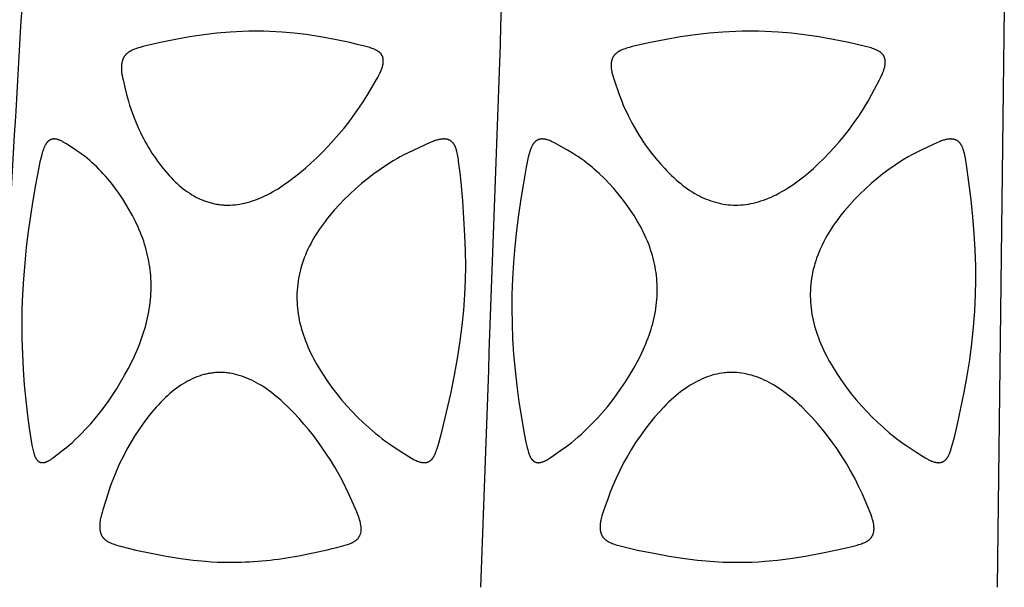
# Model space of a CAD drawing. Header units: millimetres. Extents: x 1250 to 1725, y 0 to 1655.
# Tile 215 of 256: x 1398 to 1469, y 1361 to 1402. Entities that reach past the tile are written whole.
import ezdxf

# ---------------------------------------------------------------- set-up
doc = ezdxf.new("R2010")
doc.units = ezdxf.units.MM
doc.header["$MEASUREMENT"] = 0
doc.layers.add('Crea2D$visibili$tangenti', color=7, linetype='Continuous', true_color=0x000000)

msp = doc.modelspace()

# ---------------------------------------------------------------- linework, layer by layer
at = {"layer": 'Crea2D$visibili$tangenti'}
msp.add_line((1469.151, 1402.427), (1468.645, 1360.548), dxfattribs=at)
for points in [[(1413.028, 1388.185), (1413.116, 1388.186), (1413.204, 1388.189), (1413.38, 1388.2), (1413.555, 1388.216), (1413.729, 1388.238), (1413.903, 1388.265), (1414.076, 1388.298), (1414.248, 1388.336), (1414.419, 1388.378), (1414.605, 1388.43), (1414.789, 1388.488), (1414.972, 1388.55), (1415.154, 1388.618), (1415.333, 1388.69), (1415.511, 1388.767), (1415.687, 1388.848), (1415.86, 1388.932), (1416.062, 1389.037), (1416.261, 1389.146), (1416.458, 1389.259), (1416.652, 1389.377), (1416.844, 1389.499), (1417.033, 1389.624), (1417.405, 1389.885), (1417.826, 1390.2), (1418.237, 1390.529), (1418.638, 1390.869), (1419.03, 1391.22), (1419.456, 1391.618), (1419.872, 1392.026), (1420.277, 1392.445), (1420.672, 1392.874), (1421.055, 1393.312), (1421.428, 1393.76), (1421.789, 1394.218), (1422.137, 1394.685), (1422.504, 1395.205), (1422.853, 1395.737), (1423.16, 1396.235), (1423.78, 1397.28), (1423.862, 1397.427), (1423.941, 1397.577), (1424.015, 1397.728), (1424.05, 1397.805), (1424.083, 1397.882), (1424.109, 1397.943), (1424.133, 1398.005), (1424.155, 1398.067), (1424.176, 1398.13), (1424.196, 1398.193), (1424.213, 1398.257), (1424.221, 1398.289), (1424.228, 1398.321), (1424.235, 1398.354), (1424.241, 1398.386), (1424.25, 1398.444), (1424.253, 1398.473), (1424.256, 1398.503), (1424.259, 1398.532), (1424.261, 1398.562), (1424.262, 1398.592), (1424.262, 1398.621), (1424.262, 1398.651), (1424.261, 1398.681), (1424.259, 1398.71), (1424.256, 1398.74), (1424.252, 1398.769), (1424.25, 1398.783), (1424.247, 1398.798), (1424.244, 1398.812), (1424.241, 1398.827), (1424.237, 1398.841), (1424.234, 1398.855), (1424.23, 1398.868), (1424.226, 1398.88), (1424.219, 1398.903), (1424.21, 1398.927), (1424.2, 1398.95), (1424.19, 1398.973), (1424.179, 1398.996), (1424.167, 1399.019), (1424.154, 1399.04), (1424.141, 1399.062), (1424.127, 1399.083), (1424.112, 1399.104), (1424.097, 1399.124), (1424.081, 1399.144), (1424.065, 1399.163), (1424.048, 1399.181), (1424.03, 1399.199), (1424.02, 1399.209), (1424.01, 1399.219), (1423.989, 1399.238), (1423.967, 1399.256), (1423.945, 1399.273), (1423.922, 1399.29), (1423.899, 1399.306), (1423.875, 1399.322), (1423.851, 1399.337), (1423.826, 1399.352), (1423.802, 1399.366), (1423.776, 1399.379), (1423.751, 1399.392), (1423.699, 1399.417), (1423.647, 1399.441), (1423.557, 1399.479), (1423.467, 1399.513), (1423.375, 1399.546), (1423.283, 1399.576), (1423.098, 1399.631), (1422.91, 1399.681), (1422.376, 1399.816), (1421.838, 1399.942), (1420.758, 1400.168), (1419.723, 1400.36), (1418.683, 1400.522), (1417.815, 1400.628), (1416.943, 1400.705), (1416.07, 1400.753), (1415.633, 1400.766), (1415.195, 1400.771), (1415.086, 1400.771), (1414.978, 1400.771), (1414.532, 1400.766), (1414.086, 1400.753), (1413.197, 1400.704), (1412.236, 1400.619), (1411.278, 1400.504), (1410.255, 1400.349), (1409.237, 1400.168), (1408.16, 1399.951), (1407.09, 1399.704), (1406.886, 1399.652), (1406.683, 1399.596), (1406.582, 1399.566), (1406.481, 1399.534), (1406.382, 1399.5), (1406.283, 1399.463), (1406.221, 1399.439), (1406.159, 1399.413), (1406.099, 1399.386), (1406.039, 1399.357), (1406.01, 1399.341), (1405.981, 1399.326), (1405.952, 1399.309), (1405.923, 1399.292), (1405.895, 1399.275), (1405.868, 1399.256), (1405.841, 1399.238), (1405.814, 1399.218), (1405.79, 1399.199), (1405.766, 1399.18), (1405.743, 1399.16), (1405.721, 1399.14), (1405.698, 1399.119), (1405.677, 1399.098), (1405.656, 1399.076), (1405.635, 1399.053), (1405.615, 1399.03), (1405.596, 1399.007), (1405.577, 1398.983), (1405.559, 1398.958), (1405.542, 1398.933), (1405.525, 1398.908), (1405.509, 1398.882), (1405.494, 1398.855), (1405.48, 1398.828), (1405.466, 1398.801), (1405.453, 1398.773), (1405.44, 1398.744), (1405.429, 1398.716), (1405.418, 1398.687), (1405.408, 1398.657), (1405.398, 1398.628), (1405.389, 1398.598), (1405.381, 1398.568), (1405.374, 1398.538), (1405.367, 1398.508), (1405.361, 1398.478), (1405.355, 1398.447), (1405.35, 1398.417), (1405.345, 1398.386), (1405.338, 1398.322), (1405.333, 1398.257), (1405.33, 1398.192), (1405.328, 1398.127), (1405.329, 1398.063), (1405.331, 1397.998), (1405.335, 1397.933), (1405.34, 1397.868), (1405.348, 1397.789), (1405.358, 1397.711), (1405.37, 1397.633), (1405.384, 1397.555), (1405.415, 1397.4), (1405.448, 1397.245), (1405.707, 1396.2), (1405.84, 1395.702), (1405.922, 1395.427), (1406.011, 1395.153), (1406.106, 1394.881), (1406.206, 1394.611), (1406.393, 1394.142), (1406.596, 1393.678), (1406.704, 1393.449), (1406.815, 1393.222), (1406.93, 1392.997), (1407.05, 1392.774), (1407.167, 1392.566), (1407.288, 1392.359), (1407.413, 1392.155), (1407.541, 1391.952), (1407.673, 1391.753), (1407.808, 1391.555), (1407.947, 1391.36), (1408.089, 1391.168), (1408.355, 1390.827), (1408.492, 1390.66), (1408.632, 1390.495), (1408.776, 1390.334), (1408.923, 1390.176), (1409.074, 1390.022), (1409.228, 1389.871), (1409.367, 1389.741), (1409.51, 1389.614), (1409.655, 1389.491), (1409.803, 1389.372), (1409.955, 1389.257), (1410.11, 1389.147), (1410.267, 1389.041), (1410.429, 1388.94), (1410.574, 1388.855), (1410.721, 1388.775), (1410.871, 1388.699), (1411.024, 1388.627), (1411.178, 1388.561), (1411.334, 1388.499), (1411.493, 1388.443), (1411.653, 1388.392), (1411.736, 1388.368), (1411.82, 1388.345), (1411.905, 1388.323), (1411.99, 1388.304), (1412.075, 1388.285), (1412.161, 1388.269), (1412.247, 1388.253), (1412.333, 1388.24), (1412.419, 1388.227), (1412.506, 1388.217), (1412.593, 1388.207), (1412.68, 1388.2), (1412.767, 1388.194), (1412.854, 1388.189), (1412.941, 1388.186)], [(1449.738, 1388.185), (1449.921, 1388.19), (1450.104, 1388.2), (1450.286, 1388.216), (1450.468, 1388.238), (1450.649, 1388.265), (1450.829, 1388.298), (1451.008, 1388.336), (1451.186, 1388.379), (1451.375, 1388.431), (1451.562, 1388.489), (1451.748, 1388.552), (1451.933, 1388.62), (1452.115, 1388.694), (1452.296, 1388.772), (1452.475, 1388.854), (1452.651, 1388.94), (1452.861, 1389.049), (1453.069, 1389.163), (1453.273, 1389.281), (1453.474, 1389.405), (1453.673, 1389.533), (1453.869, 1389.665), (1454.062, 1389.802), (1454.253, 1389.942), (1454.627, 1390.232), (1454.993, 1390.535), (1455.349, 1390.848), (1455.698, 1391.17), (1456.102, 1391.561), (1456.495, 1391.961), (1456.877, 1392.372), (1457.248, 1392.794), (1457.614, 1393.237), (1457.967, 1393.69), (1458.307, 1394.154), (1458.634, 1394.626), (1458.982, 1395.161), (1459.148, 1395.433), (1459.31, 1395.708), (1459.583, 1396.205), (1460.135, 1397.247), (1460.211, 1397.399), (1460.283, 1397.553), (1460.317, 1397.631), (1460.35, 1397.71), (1460.381, 1397.789), (1460.41, 1397.869), (1460.432, 1397.932), (1460.453, 1397.995), (1460.472, 1398.059), (1460.489, 1398.124), (1460.504, 1398.189), (1460.517, 1398.254), (1460.523, 1398.287), (1460.528, 1398.32), (1460.532, 1398.353), (1460.536, 1398.386), (1460.538, 1398.415), (1460.54, 1398.445), (1460.542, 1398.474), (1460.543, 1398.504), (1460.543, 1398.534), (1460.542, 1398.564), (1460.541, 1398.594), (1460.539, 1398.623), (1460.536, 1398.653), (1460.532, 1398.683), (1460.528, 1398.712), (1460.522, 1398.741), (1460.516, 1398.77), (1460.512, 1398.785), (1460.508, 1398.799), (1460.504, 1398.813), (1460.5, 1398.827), (1460.495, 1398.841), (1460.49, 1398.855), (1460.486, 1398.868), (1460.481, 1398.881), (1460.475, 1398.893), (1460.47, 1398.906), (1460.464, 1398.918), (1460.458, 1398.931), (1460.446, 1398.955), (1460.433, 1398.979), (1460.418, 1399.002), (1460.404, 1399.025), (1460.388, 1399.048), (1460.372, 1399.07), (1460.355, 1399.091), (1460.337, 1399.112), (1460.319, 1399.133), (1460.3, 1399.153), (1460.281, 1399.172), (1460.261, 1399.191), (1460.241, 1399.209), (1460.217, 1399.229), (1460.192, 1399.248), (1460.167, 1399.267), (1460.142, 1399.284), (1460.116, 1399.301), (1460.089, 1399.318), (1460.062, 1399.333), (1460.035, 1399.349), (1460.007, 1399.363), (1459.98, 1399.377), (1459.923, 1399.404), (1459.865, 1399.429), (1459.807, 1399.453), (1459.711, 1399.489), (1459.615, 1399.523), (1459.517, 1399.555), (1459.419, 1399.584), (1459.222, 1399.639), (1459.023, 1399.689), (1457.904, 1399.945), (1456.777, 1400.168), (1455.745, 1400.349), (1454.708, 1400.504), (1453.759, 1400.617), (1452.807, 1400.7), (1451.853, 1400.752), (1451.375, 1400.765), (1450.898, 1400.771), (1450.784, 1400.771), (1450.669, 1400.771), (1450.204, 1400.766), (1449.739, 1400.753), (1448.809, 1400.704), (1447.811, 1400.62), (1446.815, 1400.504), (1445.756, 1400.349), (1444.701, 1400.168), (1443.584, 1399.951), (1442.474, 1399.704), (1442.262, 1399.652), (1442.052, 1399.597), (1441.948, 1399.567), (1441.844, 1399.535), (1441.74, 1399.5), (1441.638, 1399.464), (1441.575, 1399.44), (1441.512, 1399.414), (1441.45, 1399.387), (1441.39, 1399.358), (1441.36, 1399.343), (1441.33, 1399.327), (1441.301, 1399.311), (1441.272, 1399.294), (1441.243, 1399.276), (1441.215, 1399.257), (1441.188, 1399.238), (1441.161, 1399.218), (1441.137, 1399.2), (1441.114, 1399.181), (1441.091, 1399.161), (1441.069, 1399.141), (1441.047, 1399.12), (1441.026, 1399.099), (1441.005, 1399.077), (1440.985, 1399.054), (1440.966, 1399.031), (1440.947, 1399.008), (1440.929, 1398.984), (1440.912, 1398.959), (1440.896, 1398.934), (1440.88, 1398.908), (1440.865, 1398.882), (1440.851, 1398.856), (1440.838, 1398.828), (1440.825, 1398.801), (1440.814, 1398.773), (1440.803, 1398.744), (1440.793, 1398.715), (1440.784, 1398.686), (1440.776, 1398.657), (1440.768, 1398.627), (1440.762, 1398.597), (1440.755, 1398.567), (1440.75, 1398.537), (1440.745, 1398.507), (1440.741, 1398.477), (1440.738, 1398.447), (1440.735, 1398.416), (1440.733, 1398.386), (1440.731, 1398.321), (1440.731, 1398.256), (1440.734, 1398.191), (1440.738, 1398.126), (1440.744, 1398.061), (1440.752, 1397.996), (1440.762, 1397.932), (1440.773, 1397.868), (1440.789, 1397.789), (1440.807, 1397.71), (1440.827, 1397.632), (1440.848, 1397.554), (1440.894, 1397.399), (1440.944, 1397.245), (1441.313, 1396.2), (1441.499, 1395.702), (1441.612, 1395.425), (1441.731, 1395.151), (1441.856, 1394.88), (1441.986, 1394.611), (1442.229, 1394.139), (1442.486, 1393.675), (1442.759, 1393.219), (1442.902, 1392.995), (1443.048, 1392.774), (1443.338, 1392.357), (1443.643, 1391.95), (1443.961, 1391.554), (1444.291, 1391.167), (1444.602, 1390.825), (1444.762, 1390.658), (1444.925, 1390.494), (1445.091, 1390.333), (1445.259, 1390.175), (1445.431, 1390.02), (1445.607, 1389.87), (1445.765, 1389.74), (1445.925, 1389.613), (1446.089, 1389.49), (1446.255, 1389.371), (1446.424, 1389.256), (1446.596, 1389.146), (1446.771, 1389.04), (1446.949, 1388.939), (1447.108, 1388.855), (1447.27, 1388.774), (1447.433, 1388.699), (1447.599, 1388.627), (1447.766, 1388.561), (1447.936, 1388.499), (1448.107, 1388.443), (1448.28, 1388.392), (1448.458, 1388.345), (1448.639, 1388.304), (1448.82, 1388.269), (1449.002, 1388.24), (1449.186, 1388.217), (1449.369, 1388.2), (1449.554, 1388.189)], [(1407.474, 1382.044), (1407.478, 1382.255), (1407.478, 1382.466), (1407.473, 1382.676), (1407.463, 1382.887), (1407.448, 1383.097), (1407.429, 1383.307), (1407.406, 1383.516), (1407.378, 1383.725), (1407.347, 1383.932), (1407.311, 1384.139), (1407.271, 1384.345), (1407.227, 1384.551), (1407.179, 1384.755), (1407.127, 1384.958), (1407.07, 1385.16), (1407.009, 1385.361), (1406.941, 1385.572), (1406.868, 1385.782), (1406.791, 1385.99), (1406.709, 1386.196), (1406.624, 1386.401), (1406.535, 1386.604), (1406.347, 1387.006), (1406.13, 1387.434), (1405.899, 1387.853), (1405.655, 1388.266), (1405.398, 1388.671), (1405.145, 1389.046), (1404.881, 1389.413), (1404.605, 1389.772), (1404.318, 1390.121), (1404.171, 1390.292), (1404.02, 1390.46), (1403.866, 1390.625), (1403.709, 1390.788), (1403.549, 1390.947), (1403.386, 1391.104), (1403.219, 1391.257), (1403.05, 1391.407), (1402.877, 1391.553), (1402.7, 1391.696), (1402.52, 1391.834), (1402.337, 1391.966), (1402.047, 1392.163), (1401.361, 1392.609), (1401.181, 1392.723), (1401.133, 1392.751), (1401.085, 1392.779), (1401.036, 1392.805), (1400.987, 1392.83), (1400.937, 1392.854), (1400.886, 1392.876), (1400.835, 1392.897), (1400.809, 1392.906), (1400.783, 1392.915), (1400.741, 1392.929), (1400.72, 1392.935), (1400.699, 1392.941), (1400.678, 1392.946), (1400.657, 1392.951), (1400.635, 1392.955), (1400.614, 1392.959), (1400.592, 1392.963), (1400.57, 1392.966), (1400.549, 1392.968), (1400.527, 1392.97), (1400.505, 1392.971), (1400.483, 1392.972), (1400.461, 1392.972), (1400.439, 1392.971), (1400.427, 1392.971), (1400.415, 1392.97), (1400.403, 1392.969), (1400.391, 1392.968), (1400.38, 1392.966), (1400.368, 1392.965), (1400.356, 1392.963), (1400.344, 1392.96), (1400.332, 1392.958), (1400.32, 1392.955), (1400.309, 1392.952), (1400.297, 1392.949), (1400.285, 1392.945), (1400.274, 1392.941), (1400.262, 1392.937), (1400.251, 1392.933), (1400.239, 1392.929), (1400.228, 1392.924), (1400.217, 1392.919), (1400.206, 1392.914), (1400.195, 1392.909), (1400.184, 1392.904), (1400.173, 1392.898), (1400.162, 1392.892), (1400.152, 1392.886), (1400.141, 1392.88), (1400.131, 1392.874), (1400.12, 1392.867), (1400.11, 1392.861), (1400.1, 1392.854), (1400.09, 1392.847), (1400.081, 1392.839), (1400.069, 1392.831), (1400.058, 1392.822), (1400.047, 1392.812), (1400.036, 1392.803), (1400.026, 1392.793), (1400.015, 1392.783), (1400.005, 1392.773), (1399.995, 1392.763), (1399.975, 1392.742), (1399.957, 1392.721), (1399.939, 1392.698), (1399.921, 1392.675), (1399.904, 1392.652), (1399.888, 1392.628), (1399.872, 1392.604), (1399.857, 1392.579), (1399.843, 1392.554), (1399.828, 1392.529), (1399.801, 1392.478), (1399.782, 1392.439), (1399.764, 1392.4), (1399.746, 1392.361), (1399.729, 1392.322), (1399.698, 1392.242), (1399.668, 1392.161), (1399.641, 1392.079), (1399.615, 1391.997), (1399.568, 1391.831), (1399.502, 1391.571), (1399.442, 1391.309), (1399.333, 1390.782), (1399.12, 1389.66), (1398.925, 1388.534), (1398.748, 1387.405), (1398.592, 1386.273), (1398.456, 1385.139), (1398.342, 1384.002), (1398.25, 1382.864), (1398.182, 1381.723), (1398.144, 1380.681), (1398.129, 1379.638), (1398.138, 1378.522), (1398.172, 1377.407), (1398.231, 1376.297), (1398.313, 1375.189), (1398.417, 1374.082), (1398.544, 1372.978), (1398.667, 1372.052), (1398.811, 1371.13), (1398.863, 1370.837), (1398.922, 1370.546), (1398.945, 1370.445), (1398.97, 1370.345), (1398.998, 1370.246), (1399.014, 1370.197), (1399.03, 1370.148), (1399.042, 1370.113), (1399.056, 1370.077), (1399.07, 1370.042), (1399.084, 1370.007), (1399.1, 1369.972), (1399.116, 1369.938), (1399.134, 1369.905), (1399.153, 1369.871), (1399.168, 1369.846), (1399.184, 1369.821), (1399.192, 1369.809), (1399.201, 1369.797), (1399.21, 1369.785), (1399.219, 1369.774), (1399.228, 1369.762), (1399.237, 1369.751), (1399.247, 1369.74), (1399.257, 1369.729), (1399.267, 1369.718), (1399.277, 1369.708), (1399.288, 1369.698), (1399.299, 1369.688), (1399.309, 1369.68), (1399.32, 1369.671), (1399.33, 1369.663), (1399.341, 1369.655), (1399.352, 1369.648), (1399.364, 1369.64), (1399.375, 1369.633), (1399.387, 1369.627), (1399.398, 1369.62), (1399.41, 1369.614), (1399.423, 1369.608), (1399.435, 1369.603), (1399.447, 1369.598), (1399.46, 1369.593), (1399.472, 1369.588), (1399.485, 1369.584), (1399.498, 1369.58), (1399.511, 1369.577), (1399.524, 1369.574), (1399.537, 1369.571), (1399.55, 1369.569), (1399.564, 1369.567), (1399.577, 1369.565), (1399.59, 1369.564), (1399.604, 1369.563), (1399.617, 1369.562), (1399.631, 1369.562), (1399.644, 1369.563), (1399.658, 1369.563), (1399.671, 1369.564), (1399.685, 1369.566), (1399.698, 1369.568), (1399.72, 1369.571), (1399.742, 1369.574), (1399.764, 1369.579), (1399.786, 1369.584), (1399.807, 1369.589), (1399.828, 1369.595), (1399.85, 1369.602), (1399.87, 1369.609), (1399.891, 1369.616), (1399.912, 1369.624), (1399.933, 1369.633), (1399.953, 1369.642), (1399.993, 1369.66), (1400.033, 1369.68), (1400.088, 1369.71), (1400.142, 1369.741), (1400.196, 1369.774), (1400.248, 1369.808), (1400.3, 1369.843), (1400.351, 1369.879), (1400.451, 1369.954), (1401.219, 1370.555), (1401.392, 1370.695), (1401.563, 1370.839), (1401.784, 1371.032), (1402, 1371.23), (1402.213, 1371.432), (1402.421, 1371.638), (1402.771, 1372.001), (1403.109, 1372.375), (1403.436, 1372.758), (1403.753, 1373.151), (1404.075, 1373.571), (1404.386, 1374), (1404.684, 1374.437), (1404.971, 1374.882), (1405.273, 1375.38), (1405.563, 1375.886), (1405.812, 1376.339), (1406.049, 1376.798), (1406.255, 1377.225), (1406.449, 1377.659), (1406.628, 1378.098), (1406.793, 1378.543), (1406.934, 1378.965), (1407.061, 1379.392), (1407.119, 1379.607), (1407.173, 1379.823), (1407.223, 1380.04), (1407.269, 1380.257), (1407.31, 1380.476), (1407.347, 1380.695), (1407.38, 1380.915), (1407.408, 1381.135), (1407.432, 1381.356), (1407.451, 1381.578), (1407.465, 1381.8), (1407.473, 1382.023)], [(1430.163, 1381.723), (1430.204, 1382.753), (1430.216, 1383.784), (1430.204, 1384.888), (1430.166, 1385.992), (1430.095, 1387.24), (1430.001, 1388.487), (1429.881, 1389.838), (1429.81, 1390.513), (1429.729, 1391.186), (1429.665, 1391.629), (1429.625, 1391.849), (1429.602, 1391.959), (1429.576, 1392.068), (1429.56, 1392.13), (1429.543, 1392.192), (1429.524, 1392.253), (1429.504, 1392.314), (1429.493, 1392.343), (1429.481, 1392.373), (1429.469, 1392.403), (1429.456, 1392.432), (1429.443, 1392.46), (1429.428, 1392.489), (1429.413, 1392.517), (1429.398, 1392.545), (1429.383, 1392.568), (1429.368, 1392.592), (1429.353, 1392.615), (1429.337, 1392.637), (1429.32, 1392.659), (1429.302, 1392.681), (1429.284, 1392.702), (1429.266, 1392.722), (1429.246, 1392.742), (1429.227, 1392.761), (1429.206, 1392.779), (1429.196, 1392.788), (1429.185, 1392.797), (1429.174, 1392.806), (1429.163, 1392.814), (1429.152, 1392.822), (1429.141, 1392.83), (1429.13, 1392.838), (1429.118, 1392.845), (1429.107, 1392.853), (1429.095, 1392.86), (1429.083, 1392.866), (1429.072, 1392.873), (1429.06, 1392.879), (1429.048, 1392.885), (1429.036, 1392.891), (1429.023, 1392.896), (1428.999, 1392.907), (1428.974, 1392.917), (1428.948, 1392.925), (1428.923, 1392.934), (1428.897, 1392.941), (1428.87, 1392.947), (1428.844, 1392.953), (1428.818, 1392.958), (1428.791, 1392.962), (1428.765, 1392.965), (1428.738, 1392.968), (1428.711, 1392.97), (1428.685, 1392.971), (1428.656, 1392.972), (1428.628, 1392.972), (1428.599, 1392.972), (1428.571, 1392.97), (1428.542, 1392.969), (1428.514, 1392.966), (1428.485, 1392.963), (1428.457, 1392.96), (1428.4, 1392.951), (1428.344, 1392.941), (1428.288, 1392.929), (1428.233, 1392.916), (1428.159, 1392.897), (1428.086, 1392.875), (1428.013, 1392.852), (1427.941, 1392.827), (1427.869, 1392.801), (1427.798, 1392.773), (1427.658, 1392.714), (1426.458, 1392.166), (1426.001, 1391.946), (1425.741, 1391.814), (1425.484, 1391.675), (1425.23, 1391.532), (1424.978, 1391.384), (1424.499, 1391.085), (1424.03, 1390.772), (1423.571, 1390.443), (1423.123, 1390.101), (1422.686, 1389.744), (1422.26, 1389.374), (1421.846, 1388.991), (1421.443, 1388.596), (1421.076, 1388.214), (1420.721, 1387.82), (1420.379, 1387.416), (1420.213, 1387.21), (1420.051, 1387.001), (1419.768, 1386.616), (1419.632, 1386.42), (1419.5, 1386.221), (1419.372, 1386.019), (1419.248, 1385.815), (1419.129, 1385.608), (1419.016, 1385.399), (1418.913, 1385.197), (1418.814, 1384.992), (1418.721, 1384.786), (1418.633, 1384.577), (1418.55, 1384.366), (1418.473, 1384.152), (1418.401, 1383.938), (1418.335, 1383.721), (1418.278, 1383.515), (1418.226, 1383.308), (1418.179, 1383.1), (1418.139, 1382.891), (1418.104, 1382.681), (1418.075, 1382.469), (1418.052, 1382.257), (1418.035, 1382.044), (1418.034, 1382.023), (1418.023, 1381.808), (1418.018, 1381.593), (1418.019, 1381.377), (1418.026, 1381.162), (1418.039, 1380.947), (1418.057, 1380.732), (1418.082, 1380.518), (1418.112, 1380.305), (1418.148, 1380.085), (1418.191, 1379.867), (1418.239, 1379.65), (1418.292, 1379.434), (1418.351, 1379.219), (1418.414, 1379.006), (1418.483, 1378.795), (1418.556, 1378.584), (1418.637, 1378.365), (1418.723, 1378.148), (1418.814, 1377.932), (1418.91, 1377.719), (1419.009, 1377.507), (1419.113, 1377.298), (1419.221, 1377.09), (1419.333, 1376.885), (1419.465, 1376.653), (1419.601, 1376.423), (1419.885, 1375.97), (1420.209, 1375.483), (1420.548, 1375.005), (1420.891, 1374.551), (1421.25, 1374.109), (1421.622, 1373.678), (1422.007, 1373.259), (1422.405, 1372.852), (1422.815, 1372.457), (1423.237, 1372.075), (1423.671, 1371.706), (1423.929, 1371.496), (1424.191, 1371.292), (1424.457, 1371.093), (1424.727, 1370.899), (1424.981, 1370.726), (1425.714, 1370.258), (1426.299, 1369.89), (1426.432, 1369.815), (1426.5, 1369.779), (1426.569, 1369.745), (1426.638, 1369.712), (1426.708, 1369.682), (1426.759, 1369.661), (1426.81, 1369.643), (1426.862, 1369.625), (1426.914, 1369.609), (1426.941, 1369.602), (1426.967, 1369.596), (1426.994, 1369.59), (1427.02, 1369.584), (1427.047, 1369.579), (1427.074, 1369.575), (1427.101, 1369.571), (1427.128, 1369.568), (1427.142, 1369.566), (1427.156, 1369.565), (1427.171, 1369.564), (1427.185, 1369.563), (1427.199, 1369.563), (1427.213, 1369.563), (1427.228, 1369.563), (1427.242, 1369.563), (1427.256, 1369.564), (1427.271, 1369.564), (1427.285, 1369.566), (1427.299, 1369.567), (1427.314, 1369.569), (1427.328, 1369.571), (1427.342, 1369.573), (1427.356, 1369.575), (1427.37, 1369.578), (1427.384, 1369.581), (1427.399, 1369.584), (1427.412, 1369.588), (1427.426, 1369.592), (1427.44, 1369.596), (1427.454, 1369.6), (1427.467, 1369.605), (1427.481, 1369.61), (1427.494, 1369.615), (1427.508, 1369.62), (1427.521, 1369.626), (1427.534, 1369.632), (1427.547, 1369.638), (1427.559, 1369.645), (1427.572, 1369.651), (1427.585, 1369.659), (1427.599, 1369.667), (1427.612, 1369.675), (1427.625, 1369.684), (1427.638, 1369.692), (1427.65, 1369.701), (1427.663, 1369.711), (1427.675, 1369.72), (1427.687, 1369.73), (1427.699, 1369.74), (1427.71, 1369.75), (1427.722, 1369.761), (1427.733, 1369.772), (1427.744, 1369.783), (1427.766, 1369.805), (1427.787, 1369.828), (1427.807, 1369.852), (1427.827, 1369.877), (1427.846, 1369.902), (1427.864, 1369.928), (1427.882, 1369.954), (1427.899, 1369.98), (1427.915, 1370.007), (1427.933, 1370.038), (1427.95, 1370.069), (1427.966, 1370.101), (1427.982, 1370.133), (1428.011, 1370.197), (1428.039, 1370.262), (1428.077, 1370.362), (1428.113, 1370.462), (1428.179, 1370.665), (1428.269, 1370.967), (1428.509, 1371.878), (1428.833, 1373.213), (1429.136, 1374.552), (1429.413, 1375.897), (1429.657, 1377.249), (1429.829, 1378.362), (1429.973, 1379.479), (1430.085, 1380.6)], [(1433.561, 1381.723), (1433.551, 1380.68), (1433.567, 1379.638), (1433.612, 1378.522), (1433.683, 1377.407), (1433.785, 1376.256), (1433.914, 1375.108), (1434.067, 1373.962), (1434.242, 1372.82), (1434.394, 1371.934), (1434.567, 1371.051), (1434.628, 1370.768), (1434.662, 1370.627), (1434.698, 1370.488), (1434.724, 1370.398), (1434.751, 1370.308), (1434.782, 1370.219), (1434.798, 1370.175), (1434.815, 1370.131), (1434.829, 1370.098), (1434.843, 1370.066), (1434.857, 1370.034), (1434.873, 1370.002), (1434.889, 1369.971), (1434.906, 1369.94), (1434.924, 1369.91), (1434.942, 1369.88), (1434.952, 1369.866), (1434.962, 1369.851), (1434.972, 1369.837), (1434.982, 1369.823), (1434.993, 1369.81), (1435.004, 1369.796), (1435.015, 1369.783), (1435.027, 1369.77), (1435.039, 1369.758), (1435.051, 1369.746), (1435.063, 1369.734), (1435.076, 1369.722), (1435.088, 1369.711), (1435.102, 1369.7), (1435.115, 1369.689), (1435.129, 1369.679), (1435.141, 1369.67), (1435.152, 1369.662), (1435.164, 1369.655), (1435.177, 1369.647), (1435.189, 1369.64), (1435.201, 1369.633), (1435.214, 1369.627), (1435.227, 1369.621), (1435.24, 1369.615), (1435.253, 1369.609), (1435.266, 1369.603), (1435.28, 1369.598), (1435.293, 1369.593), (1435.307, 1369.589), (1435.321, 1369.585), (1435.334, 1369.581), (1435.348, 1369.577), (1435.362, 1369.574), (1435.376, 1369.571), (1435.39, 1369.569), (1435.404, 1369.567), (1435.419, 1369.565), (1435.433, 1369.563), (1435.447, 1369.562), (1435.461, 1369.562), (1435.476, 1369.561), (1435.49, 1369.562), (1435.504, 1369.562), (1435.518, 1369.563), (1435.532, 1369.564), (1435.546, 1369.566), (1435.561, 1369.568), (1435.585, 1369.571), (1435.609, 1369.575), (1435.633, 1369.579), (1435.657, 1369.584), (1435.681, 1369.589), (1435.705, 1369.595), (1435.728, 1369.602), (1435.752, 1369.609), (1435.775, 1369.617), (1435.798, 1369.625), (1435.844, 1369.642), (1435.889, 1369.661), (1435.934, 1369.681), (1435.995, 1369.71), (1436.055, 1369.741), (1436.114, 1369.774), (1436.172, 1369.808), (1436.23, 1369.843), (1436.287, 1369.879), (1436.4, 1369.954), (1437.251, 1370.554), (1437.444, 1370.693), (1437.634, 1370.836), (1437.878, 1371.028), (1438.117, 1371.225), (1438.353, 1371.427), (1438.585, 1371.633), (1438.983, 1372.006), (1439.37, 1372.391), (1439.745, 1372.787), (1440.109, 1373.194), (1440.46, 1373.611), (1440.8, 1374.039), (1441.127, 1374.475), (1441.442, 1374.921), (1441.772, 1375.418), (1442.088, 1375.924), (1442.369, 1376.396), (1442.636, 1376.877), (1442.85, 1377.293), (1443.05, 1377.716), (1443.145, 1377.93), (1443.236, 1378.146), (1443.323, 1378.363), (1443.406, 1378.582), (1443.48, 1378.79), (1443.551, 1378.998), (1443.617, 1379.208), (1443.68, 1379.419), (1443.738, 1379.632), (1443.792, 1379.845), (1443.841, 1380.059), (1443.886, 1380.275), (1443.926, 1380.491), (1443.962, 1380.708), (1443.992, 1380.926), (1444.017, 1381.144), (1444.038, 1381.363), (1444.052, 1381.583), (1444.062, 1381.803), (1444.065, 1382.023), (1444.066, 1382.044), (1444.064, 1382.255), (1444.058, 1382.467), (1444.046, 1382.678), (1444.029, 1382.888), (1444.006, 1383.098), (1443.979, 1383.308), (1443.947, 1383.517), (1443.91, 1383.725), (1443.868, 1383.933), (1443.821, 1384.141), (1443.77, 1384.348), (1443.714, 1384.553), (1443.653, 1384.758), (1443.588, 1384.96), (1443.519, 1385.162), (1443.444, 1385.361), (1443.36, 1385.574), (1443.27, 1385.784), (1443.176, 1385.993), (1443.078, 1386.199), (1442.975, 1386.403), (1442.868, 1386.606), (1442.644, 1387.005), (1442.388, 1387.426), (1442.118, 1387.838), (1441.834, 1388.241), (1441.538, 1388.635), (1441.233, 1389.016), (1440.916, 1389.389), (1440.588, 1389.751), (1440.249, 1390.102), (1439.897, 1390.441), (1439.717, 1390.606), (1439.534, 1390.768), (1439.348, 1390.926), (1439.16, 1391.081), (1438.968, 1391.233), (1438.773, 1391.381), (1438.571, 1391.528), (1438.365, 1391.672), (1438.156, 1391.81), (1437.945, 1391.943), (1437.57, 1392.163), (1436.584, 1392.713), (1436.527, 1392.743), (1436.469, 1392.772), (1436.41, 1392.8), (1436.351, 1392.826), (1436.291, 1392.851), (1436.23, 1392.874), (1436.169, 1392.896), (1436.107, 1392.915), (1436.059, 1392.929), (1436.011, 1392.941), (1435.987, 1392.946), (1435.963, 1392.951), (1435.938, 1392.955), (1435.914, 1392.959), (1435.889, 1392.963), (1435.865, 1392.966), (1435.84, 1392.968), (1435.816, 1392.97), (1435.791, 1392.971), (1435.766, 1392.972), (1435.741, 1392.972), (1435.703, 1392.971), (1435.69, 1392.97), (1435.677, 1392.969), (1435.664, 1392.968), (1435.651, 1392.966), (1435.638, 1392.965), (1435.625, 1392.963), (1435.612, 1392.96), (1435.599, 1392.958), (1435.586, 1392.955), (1435.573, 1392.952), (1435.56, 1392.949), (1435.547, 1392.946), (1435.534, 1392.942), (1435.509, 1392.934), (1435.483, 1392.925), (1435.458, 1392.916), (1435.446, 1392.91), (1435.434, 1392.905), (1435.422, 1392.899), (1435.409, 1392.894), (1435.398, 1392.888), (1435.386, 1392.881), (1435.374, 1392.875), (1435.362, 1392.868), (1435.351, 1392.861), (1435.34, 1392.854), (1435.329, 1392.847), (1435.318, 1392.84), (1435.306, 1392.832), (1435.295, 1392.823), (1435.283, 1392.814), (1435.272, 1392.805), (1435.261, 1392.796), (1435.251, 1392.787), (1435.24, 1392.778), (1435.23, 1392.768), (1435.21, 1392.748), (1435.19, 1392.728), (1435.171, 1392.706), (1435.153, 1392.685), (1435.136, 1392.662), (1435.118, 1392.639), (1435.102, 1392.616), (1435.086, 1392.592), (1435.071, 1392.568), (1435.056, 1392.544), (1435.041, 1392.519), (1435.027, 1392.494), (1435.009, 1392.459), (1434.991, 1392.424), (1434.973, 1392.388), (1434.957, 1392.352), (1434.941, 1392.316), (1434.926, 1392.279), (1434.898, 1392.206), (1434.871, 1392.131), (1434.847, 1392.055), (1434.802, 1391.903), (1434.74, 1391.661), (1434.685, 1391.417), (1434.589, 1390.927), (1434.385, 1389.787), (1434.199, 1388.643), (1434.034, 1387.495), (1433.891, 1386.345), (1433.77, 1385.193), (1433.674, 1384.038), (1433.604, 1382.881)], [(1467.078, 1381.723), (1467.094, 1382.754), (1467.082, 1383.784), (1467.04, 1384.962), (1466.969, 1386.139), (1466.868, 1387.35), (1466.745, 1388.56), (1466.597, 1389.839), (1466.418, 1391.113), (1466.34, 1391.575), (1466.293, 1391.805), (1466.266, 1391.919), (1466.237, 1392.033), (1466.22, 1392.097), (1466.201, 1392.161), (1466.18, 1392.225), (1466.158, 1392.288), (1466.146, 1392.319), (1466.134, 1392.35), (1466.121, 1392.381), (1466.107, 1392.411), (1466.093, 1392.441), (1466.078, 1392.471), (1466.062, 1392.5), (1466.045, 1392.529), (1466.031, 1392.553), (1466.016, 1392.576), (1466, 1392.599), (1465.984, 1392.622), (1465.967, 1392.644), (1465.949, 1392.666), (1465.931, 1392.688), (1465.913, 1392.708), (1465.893, 1392.729), (1465.874, 1392.748), (1465.853, 1392.767), (1465.832, 1392.785), (1465.811, 1392.803), (1465.8, 1392.811), (1465.788, 1392.819), (1465.777, 1392.827), (1465.766, 1392.835), (1465.754, 1392.843), (1465.742, 1392.85), (1465.73, 1392.857), (1465.718, 1392.864), (1465.706, 1392.871), (1465.694, 1392.877), (1465.681, 1392.884), (1465.669, 1392.89), (1465.656, 1392.895), (1465.643, 1392.901), (1465.618, 1392.912), (1465.591, 1392.921), (1465.565, 1392.93), (1465.538, 1392.938), (1465.511, 1392.945), (1465.484, 1392.951), (1465.456, 1392.957), (1465.429, 1392.961), (1465.401, 1392.965), (1465.373, 1392.968), (1465.346, 1392.97), (1465.318, 1392.971), (1465.29, 1392.972), (1465.262, 1392.972), (1465.234, 1392.972), (1465.206, 1392.97), (1465.178, 1392.969), (1465.15, 1392.966), (1465.122, 1392.963), (1465.094, 1392.96), (1465.039, 1392.951), (1464.984, 1392.941), (1464.929, 1392.929), (1464.874, 1392.916), (1464.802, 1392.897), (1464.731, 1392.875), (1464.66, 1392.852), (1464.59, 1392.827), (1464.521, 1392.801), (1464.451, 1392.773), (1464.315, 1392.714), (1463.153, 1392.166), (1462.71, 1391.946), (1462.459, 1391.814), (1462.211, 1391.675), (1461.966, 1391.532), (1461.723, 1391.384), (1461.261, 1391.085), (1460.809, 1390.771), (1460.368, 1390.443), (1459.938, 1390.099), (1459.519, 1389.743), (1459.112, 1389.373), (1458.716, 1388.991), (1458.332, 1388.596), (1457.965, 1388.195), (1457.611, 1387.782), (1457.439, 1387.571), (1457.271, 1387.357), (1457.107, 1387.14), (1456.947, 1386.92), (1456.816, 1386.732), (1456.688, 1386.542), (1456.563, 1386.349), (1456.442, 1386.155), (1456.326, 1385.957), (1456.213, 1385.758), (1456.105, 1385.555), (1456.002, 1385.351), (1455.91, 1385.156), (1455.822, 1384.96), (1455.739, 1384.761), (1455.661, 1384.56), (1455.587, 1384.358), (1455.519, 1384.154), (1455.456, 1383.948), (1455.397, 1383.741), (1455.345, 1383.533), (1455.297, 1383.323), (1455.255, 1383.112), (1455.219, 1382.9), (1455.189, 1382.687), (1455.164, 1382.473), (1455.146, 1382.259), (1455.134, 1382.044), (1455.133, 1382.023), (1455.126, 1381.807), (1455.126, 1381.592), (1455.132, 1381.376), (1455.144, 1381.161), (1455.161, 1380.946), (1455.184, 1380.732), (1455.212, 1380.518), (1455.246, 1380.305), (1455.287, 1380.085), (1455.333, 1379.867), (1455.385, 1379.65), (1455.442, 1379.434), (1455.504, 1379.219), (1455.571, 1379.006), (1455.643, 1378.794), (1455.719, 1378.584), (1455.803, 1378.365), (1455.892, 1378.148), (1455.986, 1377.932), (1456.084, 1377.719), (1456.186, 1377.507), (1456.292, 1377.298), (1456.402, 1377.09), (1456.516, 1376.885), (1456.776, 1376.445), (1457.048, 1376.013), (1457.388, 1375.504), (1457.744, 1375.005), (1458.088, 1374.552), (1458.447, 1374.11), (1458.819, 1373.68), (1459.204, 1373.26), (1459.601, 1372.853), (1460.011, 1372.458), (1460.432, 1372.075), (1460.864, 1371.706), (1461.121, 1371.496), (1461.382, 1371.292), (1461.647, 1371.093), (1461.917, 1370.899), (1462.169, 1370.726), (1462.9, 1370.258), (1463.482, 1369.89), (1463.615, 1369.815), (1463.682, 1369.779), (1463.75, 1369.745), (1463.82, 1369.712), (1463.89, 1369.682), (1463.94, 1369.662), (1463.991, 1369.643), (1464.042, 1369.625), (1464.068, 1369.617), (1464.095, 1369.609), (1464.121, 1369.602), (1464.147, 1369.596), (1464.173, 1369.59), (1464.2, 1369.584), (1464.227, 1369.579), (1464.253, 1369.575), (1464.28, 1369.571), (1464.307, 1369.568), (1464.322, 1369.566), (1464.337, 1369.565), (1464.352, 1369.564), (1464.368, 1369.563), (1464.383, 1369.562), (1464.398, 1369.562), (1464.413, 1369.562), (1464.428, 1369.563), (1464.443, 1369.564), (1464.458, 1369.565), (1464.474, 1369.566), (1464.489, 1369.568), (1464.504, 1369.57), (1464.519, 1369.572), (1464.534, 1369.575), (1464.549, 1369.578), (1464.564, 1369.581), (1464.578, 1369.585), (1464.593, 1369.589), (1464.608, 1369.593), (1464.622, 1369.598), (1464.637, 1369.603), (1464.651, 1369.608), (1464.665, 1369.613), (1464.679, 1369.619), (1464.693, 1369.625), (1464.707, 1369.631), (1464.721, 1369.638), (1464.734, 1369.645), (1464.748, 1369.652), (1464.761, 1369.659), (1464.774, 1369.667), (1464.787, 1369.675), (1464.801, 1369.684), (1464.814, 1369.694), (1464.828, 1369.703), (1464.841, 1369.713), (1464.853, 1369.723), (1464.866, 1369.734), (1464.878, 1369.745), (1464.89, 1369.756), (1464.902, 1369.767), (1464.914, 1369.778), (1464.925, 1369.79), (1464.937, 1369.802), (1464.948, 1369.814), (1464.969, 1369.839), (1464.99, 1369.865), (1465.01, 1369.891), (1465.029, 1369.918), (1465.048, 1369.946), (1465.066, 1369.974), (1465.083, 1370.002), (1465.099, 1370.031), (1465.115, 1370.06), (1465.133, 1370.096), (1465.151, 1370.133), (1465.167, 1370.17), (1465.183, 1370.207), (1465.213, 1370.281), (1465.241, 1370.357), (1465.281, 1370.471), (1465.318, 1370.587), (1465.387, 1370.82), (1465.54, 1371.407), (1465.762, 1372.35), (1466.016, 1373.507), (1466.251, 1374.669), (1466.463, 1375.835), (1466.649, 1377.005), (1466.807, 1378.18), (1466.933, 1379.358), (1467.024, 1380.539)], [(1449.451, 1376.091), (1449.361, 1376.089), (1449.271, 1376.086), (1449.182, 1376.081), (1449.092, 1376.075), (1449.003, 1376.067), (1448.913, 1376.058), (1448.735, 1376.034), (1448.558, 1376.004), (1448.381, 1375.969), (1448.207, 1375.927), (1448.033, 1375.88), (1447.851, 1375.824), (1447.671, 1375.762), (1447.493, 1375.694), (1447.317, 1375.62), (1447.143, 1375.541), (1446.972, 1375.457), (1446.803, 1375.368), (1446.637, 1375.275), (1446.453, 1375.165), (1446.272, 1375.05), (1446.095, 1374.93), (1445.921, 1374.805), (1445.75, 1374.676), (1445.581, 1374.543), (1445.416, 1374.407), (1445.254, 1374.267), (1445.069, 1374.101), (1444.887, 1373.931), (1444.71, 1373.758), (1444.535, 1373.581), (1444.195, 1373.218), (1443.868, 1372.844), (1443.505, 1372.404), (1443.157, 1371.952), (1442.823, 1371.49), (1442.503, 1371.018), (1442.199, 1370.536), (1441.909, 1370.045), (1441.634, 1369.545), (1441.375, 1369.038), (1441.094, 1368.442), (1440.834, 1367.838), (1440.666, 1367.418), (1440.507, 1366.994), (1440.202, 1366.142), (1440.084, 1365.794), (1440.058, 1365.706), (1440.033, 1365.618), (1440.011, 1365.529), (1439.99, 1365.439), (1439.977, 1365.371), (1439.965, 1365.302), (1439.955, 1365.234), (1439.947, 1365.165), (1439.94, 1365.096), (1439.935, 1365.027), (1439.932, 1364.958), (1439.93, 1364.889), (1439.932, 1364.824), (1439.933, 1364.792), (1439.936, 1364.76), (1439.939, 1364.727), (1439.943, 1364.695), (1439.947, 1364.663), (1439.952, 1364.631), (1439.958, 1364.599), (1439.965, 1364.567), (1439.973, 1364.535), (1439.981, 1364.504), (1439.991, 1364.473), (1440.001, 1364.442), (1440.012, 1364.412), (1440.025, 1364.382), (1440.036, 1364.356), (1440.049, 1364.33), (1440.062, 1364.304), (1440.076, 1364.279), (1440.09, 1364.255), (1440.105, 1364.23), (1440.121, 1364.207), (1440.138, 1364.183), (1440.155, 1364.16), (1440.173, 1364.138), (1440.192, 1364.116), (1440.211, 1364.094), (1440.23, 1364.074), (1440.25, 1364.053), (1440.271, 1364.034), (1440.292, 1364.014), (1440.316, 1363.994), (1440.34, 1363.974), (1440.365, 1363.955), (1440.391, 1363.937), (1440.417, 1363.919), (1440.443, 1363.902), (1440.47, 1363.886), (1440.497, 1363.87), (1440.524, 1363.855), (1440.552, 1363.84), (1440.609, 1363.812), (1440.666, 1363.785), (1440.724, 1363.76), (1440.816, 1363.723), (1440.91, 1363.688), (1441.004, 1363.656), (1441.099, 1363.626), (1441.29, 1363.572), (1442.064, 1363.379), (1442.647, 1363.247), (1443.818, 1363.007), (1444.931, 1362.803), (1446.049, 1362.629), (1446.972, 1362.515), (1447.898, 1362.431), (1448.826, 1362.378), (1449.29, 1362.364), (1449.755, 1362.358), (1449.869, 1362.358), (1449.983, 1362.358), (1450.447, 1362.363), (1450.91, 1362.377), (1451.373, 1362.4), (1451.836, 1362.431), (1452.757, 1362.516), (1453.676, 1362.63), (1454.787, 1362.803), (1455.893, 1363.007), (1457.191, 1363.278), (1457.726, 1363.399), (1458.259, 1363.53), (1458.447, 1363.58), (1458.634, 1363.635), (1458.727, 1363.664), (1458.819, 1363.696), (1458.911, 1363.731), (1459.001, 1363.768), (1459.058, 1363.793), (1459.115, 1363.82), (1459.17, 1363.849), (1459.197, 1363.864), (1459.224, 1363.879), (1459.251, 1363.896), (1459.277, 1363.912), (1459.303, 1363.93), (1459.328, 1363.947), (1459.353, 1363.966), (1459.377, 1363.985), (1459.401, 1364.005), (1459.424, 1364.026), (1459.444, 1364.046), (1459.463, 1364.066), (1459.482, 1364.086), (1459.501, 1364.107), (1459.518, 1364.129), (1459.536, 1364.151), (1459.552, 1364.174), (1459.568, 1364.197), (1459.583, 1364.221), (1459.598, 1364.245), (1459.611, 1364.27), (1459.624, 1364.294), (1459.637, 1364.32), (1459.648, 1364.345), (1459.659, 1364.371), (1459.669, 1364.397), (1459.679, 1364.427), (1459.688, 1364.456), (1459.697, 1364.486), (1459.704, 1364.517), (1459.71, 1364.547), (1459.716, 1364.578), (1459.721, 1364.609), (1459.724, 1364.64), (1459.728, 1364.671), (1459.73, 1364.702), (1459.732, 1364.733), (1459.733, 1364.764), (1459.734, 1364.796), (1459.734, 1364.827), (1459.732, 1364.889), (1459.73, 1364.925), (1459.728, 1364.961), (1459.724, 1364.996), (1459.72, 1365.032), (1459.71, 1365.103), (1459.698, 1365.174), (1459.684, 1365.244), (1459.669, 1365.314), (1459.651, 1365.383), (1459.633, 1365.453), (1459.607, 1365.539), (1459.58, 1365.626), (1459.521, 1365.796), (1459.457, 1365.965), (1459.29, 1366.363), (1458.889, 1367.28), (1458.639, 1367.826), (1458.492, 1368.13), (1458.338, 1368.431), (1458.016, 1369.024), (1457.712, 1369.544), (1457.394, 1370.056), (1457.061, 1370.559), (1456.713, 1371.052), (1456.367, 1371.513), (1456.008, 1371.964), (1455.636, 1372.404), (1455.251, 1372.834), (1454.888, 1373.218), (1454.513, 1373.592), (1454.321, 1373.774), (1454.126, 1373.952), (1453.927, 1374.126), (1453.725, 1374.297), (1453.558, 1374.432), (1453.389, 1374.563), (1453.218, 1374.692), (1453.043, 1374.816), (1452.866, 1374.937), (1452.687, 1375.053), (1452.504, 1375.165), (1452.319, 1375.273), (1452.148, 1375.366), (1451.974, 1375.454), (1451.798, 1375.538), (1451.62, 1375.618), (1451.439, 1375.691), (1451.257, 1375.76), (1451.073, 1375.822), (1450.886, 1375.879), (1450.711, 1375.926), (1450.533, 1375.968), (1450.355, 1376.003), (1450.176, 1376.033), (1449.995, 1376.057), (1449.814, 1376.075), (1449.724, 1376.081), (1449.633, 1376.086), (1449.542, 1376.089)]]:
    msp.add_lwpolyline(points, close=True, dxfattribs=at)
msp.add_lwpolyline([(1412.462, 1376.091), (1412.377, 1376.089), (1412.291, 1376.086), (1412.206, 1376.081), (1412.121, 1376.075), (1412.035, 1376.067), (1411.95, 1376.058), (1411.866, 1376.047), (1411.781, 1376.034), (1411.697, 1376.02), (1411.613, 1376.004), (1411.529, 1375.987), (1411.445, 1375.969), (1411.362, 1375.949), (1411.28, 1375.927), (1411.115, 1375.88), (1411.029, 1375.853), (1410.943, 1375.824), (1410.773, 1375.761), (1410.605, 1375.693), (1410.439, 1375.62), (1410.276, 1375.541), (1410.115, 1375.457), (1409.956, 1375.368), (1409.801, 1375.274), (1409.628, 1375.164), (1409.46, 1375.049), (1409.294, 1374.928), (1409.132, 1374.804), (1408.973, 1374.675), (1408.817, 1374.542), (1408.664, 1374.406), (1408.514, 1374.267), (1408.343, 1374.1), (1408.175, 1373.93), (1408.011, 1373.757), (1407.85, 1373.58), (1407.692, 1373.4), (1407.538, 1373.217), (1407.239, 1372.844), (1406.907, 1372.401), (1406.59, 1371.948), (1406.288, 1371.484), (1406.001, 1371.011), (1405.728, 1370.529), (1405.471, 1370.039), (1405.228, 1369.542), (1404.999, 1369.038), (1404.873, 1368.741), (1404.751, 1368.442), (1404.636, 1368.142), (1404.526, 1367.838), (1404.342, 1367.291), (1403.98, 1366.143), (1403.929, 1365.969), (1403.882, 1365.793), (1403.86, 1365.705), (1403.84, 1365.617), (1403.821, 1365.528), (1403.805, 1365.438), (1403.794, 1365.37), (1403.785, 1365.302), (1403.777, 1365.233), (1403.77, 1365.165), (1403.766, 1365.096), (1403.763, 1365.027), (1403.762, 1364.958), (1403.763, 1364.889), (1403.766, 1364.824), (1403.769, 1364.792), (1403.772, 1364.759), (1403.776, 1364.727), (1403.781, 1364.695), (1403.786, 1364.662), (1403.791, 1364.63), (1403.798, 1364.598), (1403.805, 1364.567), (1403.813, 1364.535), (1403.822, 1364.504), (1403.832, 1364.473), (1403.843, 1364.442), (1403.854, 1364.412), (1403.867, 1364.382), (1403.878, 1364.356), (1403.89, 1364.33), (1403.903, 1364.305), (1403.917, 1364.28), (1403.931, 1364.255), (1403.946, 1364.231), (1403.962, 1364.207), (1403.978, 1364.184), (1403.995, 1364.161), (1404.012, 1364.138), (1404.03, 1364.116), (1404.049, 1364.095), (1404.068, 1364.074), (1404.088, 1364.054), (1404.108, 1364.034), (1404.129, 1364.014), (1404.152, 1363.994), (1404.175, 1363.975), (1404.199, 1363.956), (1404.223, 1363.938), (1404.248, 1363.92), (1404.273, 1363.903), (1404.299, 1363.887), (1404.325, 1363.871), (1404.351, 1363.856), (1404.378, 1363.841), (1404.432, 1363.812), (1404.487, 1363.785), (1404.542, 1363.76), (1404.63, 1363.723), (1404.719, 1363.689), (1404.809, 1363.657), (1404.9, 1363.627), (1405.082, 1363.572), (1405.266, 1363.521), (1405.82, 1363.379), (1406.376, 1363.247), (1407.493, 1363.008), (1408.559, 1362.804), (1409.629, 1362.63), (1410.512, 1362.516), (1411.398, 1362.432), (1411.842, 1362.401), (1412.287, 1362.378), (1412.732, 1362.364), (1413.177, 1362.358), (1413.286, 1362.358), (1413.395, 1362.358, 0.045699), (1418.152, 1362.837, 0.0143), (1420.897, 1363.432), (1421.242, 1363.52), (1421.415, 1363.568), (1421.587, 1363.62), (1421.667, 1363.647), (1421.747, 1363.674), (1421.827, 1363.704), (1421.942, 1363.749), (1421.978, 1363.765), (1422.014, 1363.781), (1422.049, 1363.798), (1422.084, 1363.816), (1422.119, 1363.834), (1422.153, 1363.854), (1422.186, 1363.874, 0.078613), (1422.441, 1364.088, 0.201325), (1422.658, 1364.889), (1422.655, 1364.931), (1422.65, 1364.972), (1422.645, 1365.013), (1422.639, 1365.054), (1422.625, 1365.137), (1422.608, 1365.218), (1422.588, 1365.299), (1422.567, 1365.38), (1422.544, 1365.461), (1422.519, 1365.541), (1422.464, 1365.699), (1422.405, 1365.856), (1422.342, 1366.011), (1421.797, 1367.231), (1421.556, 1367.745), (1421.301, 1368.253), (1421.042, 1368.736), (1420.754, 1369.237), (1420.466, 1369.713), (1420.165, 1370.182), (1419.853, 1370.643), (1419.53, 1371.096), (1419.206, 1371.524), (1418.872, 1371.943), (1418.527, 1372.354), (1418.172, 1372.756), (1417.788, 1373.17), (1417.391, 1373.572), (1417.046, 1373.901), (1416.87, 1374.06), (1416.69, 1374.217), (1416.522, 1374.359), (1416.352, 1374.497), (1416.178, 1374.632), (1416.002, 1374.764), (1415.823, 1374.891), (1415.641, 1375.014), (1415.457, 1375.133), (1415.269, 1375.246), (1415.099, 1375.343), (1414.926, 1375.435), (1414.752, 1375.522), (1414.574, 1375.605), (1414.395, 1375.682), (1414.213, 1375.753), (1414.029, 1375.818), (1413.936, 1375.849), (1413.843, 1375.877), (1413.674, 1375.925), (1413.504, 1375.966), (1413.333, 1376.002), (1413.16, 1376.033), (1413.073, 1376.045), (1412.986, 1376.057), (1412.899, 1376.066), (1412.812, 1376.074), (1412.725, 1376.081), (1412.637, 1376.086), (1412.55, 1376.089)], format="xyb", close=True, dxfattribs=at)
for centre, radius, start, end in [((-36984.082, 3632.819), 38446.977, 356.611764, 356.6742809), ((-61104.885, 3627.995), 62577.29, 357.92347098, 357.96183972)]:
    msp.add_arc(centre, radius, start, end, dxfattribs=at)

doc.saveas('drawing.dxf')
